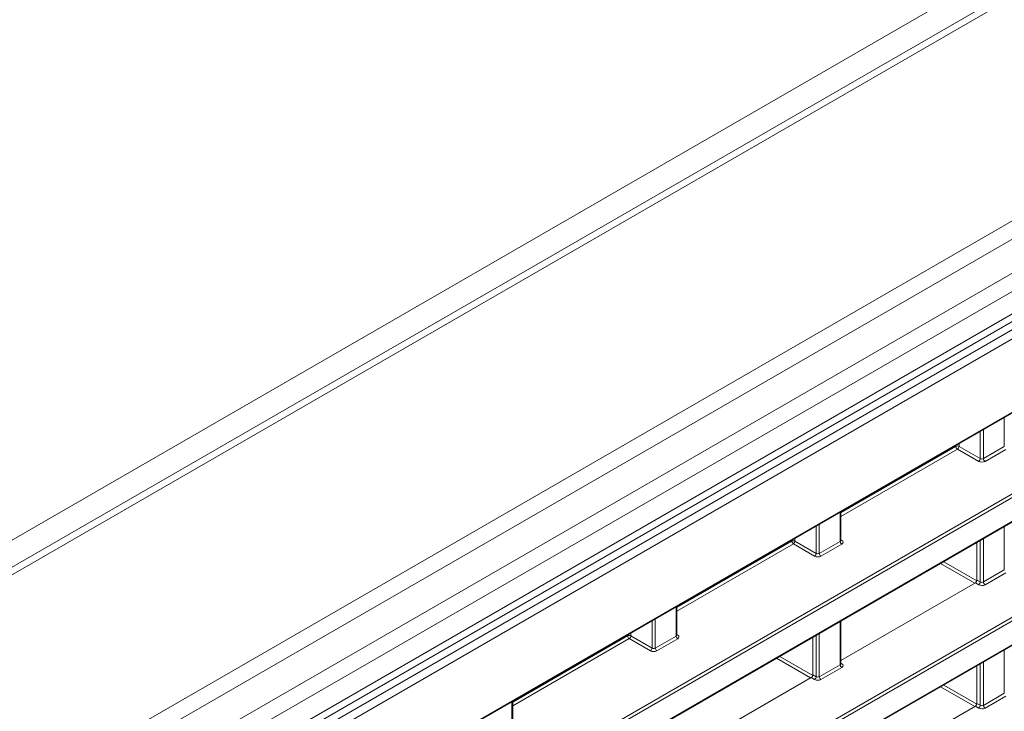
# Model space of a CAD drawing. Header units: millimetres. Extents: x 0 to 1118, y 0 to 864.
# Tile 151 of 235: x 896 to 918, y 355 to 370. Entities that reach past the tile are written whole.
import ezdxf

# ---------------------------------------------------------------- set-up
doc = ezdxf.new("R2010")
doc.units = ezdxf.units.MM

msp = doc.modelspace()

# ---------------------------------------------------------------- linework, layer by layer
at = {"color": 9, "linetype": 'Continuous', "lineweight": 0}
for p, q in [((864.331, 340.104), (1008.452, 423.304)), ((1009.489, 423.137), (865.115, 339.792)), ((1013.762, 420.67), (869.388, 337.325)), ((1014.012, 420.406), (869.638, 337.061)), ((1014.335, 419.846), (869.961, 336.501)), ((1014.438, 419.498), (870.065, 336.153)), ((1014.438, 419.003), (870.065, 335.658)), ((869.341, 334.893), (1014.811, 418.872)), ((1014.898, 418.719), (869.428, 334.741)), ((871.798, 334.494), (1012.529, 415.736)), ((873.193, 333.494), (951.155, 378.5)), ((951.261, 378.48), (873.228, 333.433)), ((873.438, 333.022), (950.81, 377.688)), ((873.379, 330.877), (950.67, 375.496)), ((950.81, 375.496), (873.413, 330.816)), ((873.413, 330.284), (951.261, 375.224)), ((917.866, 360.424), (917.866, 361.072)), ((917.335, 360.159), (917.335, 360.765)), ((917.405, 360.806), (917.405, 360.158)), ((914.257, 358.964), (916.796, 360.43)), ((916.831, 360.369), (914.257, 358.883)), ((916.796, 360.43), (916.796, 360.454)), ((917.3, 360.098), (916.831, 360.369)), ((916.866, 360.495), (916.866, 360.43)), ((916.866, 360.43), (917.335, 360.159)), ((917.405, 360.158), (917.866, 360.424)), ((917.901, 360.363), (917.44, 360.097)), ((914.242, 358.332), (914.242, 358.98)), ((913.711, 358.067), (913.711, 358.673)), ((913.781, 358.714), (913.781, 358.066)), ((917.866, 357.7), (917.866, 358.653)), ((910.633, 356.872), (913.172, 358.337)), ((913.172, 358.337), (913.172, 358.362)), ((913.242, 358.402), (913.242, 358.338)), ((913.242, 358.338), (913.711, 358.067)), ((914.257, 358.367), (914.278, 358.354)), ((917.335, 357.435), (917.335, 358.346)), ((917.405, 358.387), (917.405, 357.434)), ((913.207, 358.277), (910.633, 356.791)), ((913.676, 358.006), (913.207, 358.277)), ((913.781, 358.066), (914.242, 358.332)), ((914.277, 358.271), (913.816, 358.005)), ((917.212, 357.407), (916.46, 357.841)), ((916.531, 357.882), (917.26, 357.461)), ((917.405, 357.434), (917.866, 357.7)), ((917.262, 357.477), (917.335, 357.435)), ((917.901, 357.639), (917.44, 357.373)), ((917.3, 357.374), (917.227, 357.416)), ((910.618, 356.24), (910.618, 356.888)), ((910.157, 356.622), (910.157, 355.974)), ((910.087, 355.975), (910.087, 356.581)), ((914.242, 355.608), (914.242, 356.561)), ((907.009, 354.779), (909.548, 356.245)), ((909.583, 356.185), (907.009, 354.699)), ((909.548, 356.245), (909.548, 356.27)), ((910.052, 355.914), (909.583, 356.185)), ((909.618, 356.31), (909.618, 356.246)), ((909.618, 356.246), (910.087, 355.975)), ((910.157, 355.974), (910.618, 356.24)), ((910.653, 356.179), (910.192, 355.913)), ((910.633, 356.275), (910.654, 356.262)), ((913.711, 355.343), (913.711, 356.254)), ((913.781, 356.295), (913.781, 355.342)), ((913.588, 355.315), (912.836, 355.749)), ((912.907, 355.79), (913.636, 355.369)), ((917.866, 354.976), (917.866, 355.929)), ((913.781, 355.342), (914.242, 355.608)), ((914.277, 355.547), (913.816, 355.281)), ((914.257, 355.643), (914.278, 355.63)), ((917.335, 354.711), (917.335, 355.622)), ((917.405, 355.663), (917.405, 354.71)), ((913.676, 355.282), (913.603, 355.324)), ((913.638, 355.385), (913.711, 355.343)), ((917.212, 354.683), (916.46, 355.117)), ((916.53, 355.158), (917.26, 354.737)), ((917.405, 354.71), (917.866, 354.976)), ((917.901, 354.915), (917.44, 354.649)), ((906.994, 354.148), (906.994, 354.796)), ((917.3, 354.65), (917.227, 354.692)), ((917.262, 354.753), (917.335, 354.711))]:
    msp.add_line(p, q, dxfattribs=at)
at = {"color": 7, "linetype": 'Continuous', "lineweight": 15}
for p, q in [((1009.239, 423.161), (864.865, 339.816)), ((869.961, 335.429), (1014.335, 418.774)), ((871.788, 334.471), (1012.518, 415.713)), ((873.427, 332.999), (950.734, 377.627)), ((873.403, 330.261), (951.214, 375.18)), ((914.257, 358.353), (914.257, 358.988)), ((917.262, 357.477), (917.262, 358.304)), ((917.227, 357.416), (914.257, 355.701)), ((910.633, 356.261), (910.633, 356.896)), ((914.257, 355.629), (914.257, 356.569)), ((913.638, 355.385), (913.638, 356.212)), ((917.262, 354.753), (917.262, 355.58)), ((913.603, 355.324), (910.633, 353.609)), ((907.009, 354.169), (907.009, 354.804)), ((917.227, 354.692), (914.257, 352.977))]:
    msp.add_line(p, q, dxfattribs=at)
at = {"color": 9, "linetype": 'Continuous', "lineweight": 0}
for centre, radius, start, end in [((916.831, 360.361), 0.077, 63.2338, 117.3435), ((916.873, 360.433), 0.077, 182.6523, 236.7703), ((916.787, 360.435), 0.0793, 303.5222, 356.4778), ((917.256, 360.164), 0.0793, 303.5222, 356.4778), ((917.482, 360.162), 0.077, 182.6523, 236.7703), ((913.207, 358.269), 0.077, 63.2338, 117.3435), ((913.249, 358.341), 0.077, 182.6523, 236.7703), ((913.163, 358.343), 0.0793, 303.5222, 356.4778), ((914.263, 358.377), 0.0278, 257.8973, 303.5269), ((914.319, 358.336), 0.077, 182.6523, 236.7703), ((913.632, 358.072), 0.0793, 303.5222, 356.4778), ((913.858, 358.07), 0.077, 182.6523, 236.7703), ((917.256, 357.44), 0.0793, 303.5222, 356.4778), ((917.482, 357.438), 0.077, 182.6523, 236.7703), ((909.584, 356.177), 0.077, 63.2338, 117.3435), ((909.625, 356.249), 0.077, 182.6523, 236.7703), ((909.539, 356.251), 0.0793, 303.5222, 356.4778), ((910.695, 356.244), 0.077, 182.6523, 236.7703), ((910.639, 356.285), 0.0278, 257.8973, 303.5269), ((910.008, 355.98), 0.0793, 303.5222, 356.4778), ((910.234, 355.978), 0.077, 182.6523, 236.7703), ((914.319, 355.612), 0.077, 182.6523, 236.7703), ((914.263, 355.653), 0.0278, 257.8973, 303.5269), ((913.632, 355.348), 0.0793, 303.5222, 356.4778), ((913.858, 355.346), 0.077, 182.6523, 236.7703), ((917.256, 354.716), 0.0793, 303.5222, 356.4778), ((917.482, 354.714), 0.077, 182.6523, 236.7703)]:
    msp.add_arc(centre, radius, start, end, dxfattribs=at)
for centre, major_axis, ratio, start_param, end_param in [((917.369, 360.14), (0.1, -0.0015), 0.587275, 3.953479, 5.506822), ((917.37, 360.18), (0.05, -0.0016), 0.597067, 3.96315, 5.516493), ((914.207, 358.354), (0.05, -0.0016), 0.597067, 5.516493, 6.301891), ((914.206, 358.314), (0.1, -0.0015), 0.587275, 5.506822, 7.060165), ((913.745, 358.047), (0.1, -0.0015), 0.587275, 3.953479, 5.506822), ((913.746, 358.088), (0.05, -0.0016), 0.597067, 3.96315, 5.516493), ((917.369, 357.415), (0.1, -0.0015), 0.587275, 3.953479, 5.506822), ((917.37, 357.456), (0.05, -0.0016), 0.597067, 3.96315, 5.516493), ((910.583, 356.262), (0.05, -0.0016), 0.597067, 5.516493, 6.301891), ((910.582, 356.221), (0.1, -0.0015), 0.587275, 5.506822, 7.060165), ((910.122, 355.996), (0.05, -0.0016), 0.597067, 3.96315, 5.516493), ((910.121, 355.955), (0.1, -0.0015), 0.587275, 3.953479, 5.506822), ((914.207, 355.63), (0.05, -0.0016), 0.597067, 5.516493, 6.301891), ((914.206, 355.589), (0.1, -0.0015), 0.587275, 5.506822, 7.060165), ((913.746, 355.364), (0.05, -0.0016), 0.597067, 3.96315, 5.516493), ((913.745, 355.323), (0.1, -0.0015), 0.587275, 3.953479, 5.506822), ((917.369, 354.691), (0.1, -0.0015), 0.587275, 3.953479, 5.506822), ((917.37, 354.732), (0.05, -0.0016), 0.597067, 3.96315, 5.516493)]:
    msp.add_ellipse(centre, major_axis=major_axis, ratio=ratio, start_param=start_param, end_param=end_param, dxfattribs=at)
at = {"color": 7, "linetype": 'Continuous', "lineweight": 15}
for centre in [(917.227, 357.457), (913.603, 355.365), (917.227, 354.733)]:
    msp.add_ellipse(centre, major_axis=(0.025, 0.0433), ratio=0.577557, start_param=3.927062, end_param=5.497554, dxfattribs=at)
for points in [[(914.258, 358.347), (914.258, 358.347), (914.258, 358.347), (914.256, 358.351), (914.257, 358.353), (914.257, 358.353)], [(910.634, 356.255), (910.634, 356.255), (910.634, 356.255), (910.632, 356.259), (910.633, 356.261), (910.633, 356.261)], [(914.258, 355.623), (914.258, 355.623), (914.258, 355.623), (914.256, 355.627), (914.257, 355.629), (914.257, 355.629)]]:
    msp.add_open_spline(points, degree=3, knots=[0, 0, 0, 0, 0.251447, 0.972188, 1, 1, 1, 1], dxfattribs=at)

doc.saveas('drawing.dxf')
